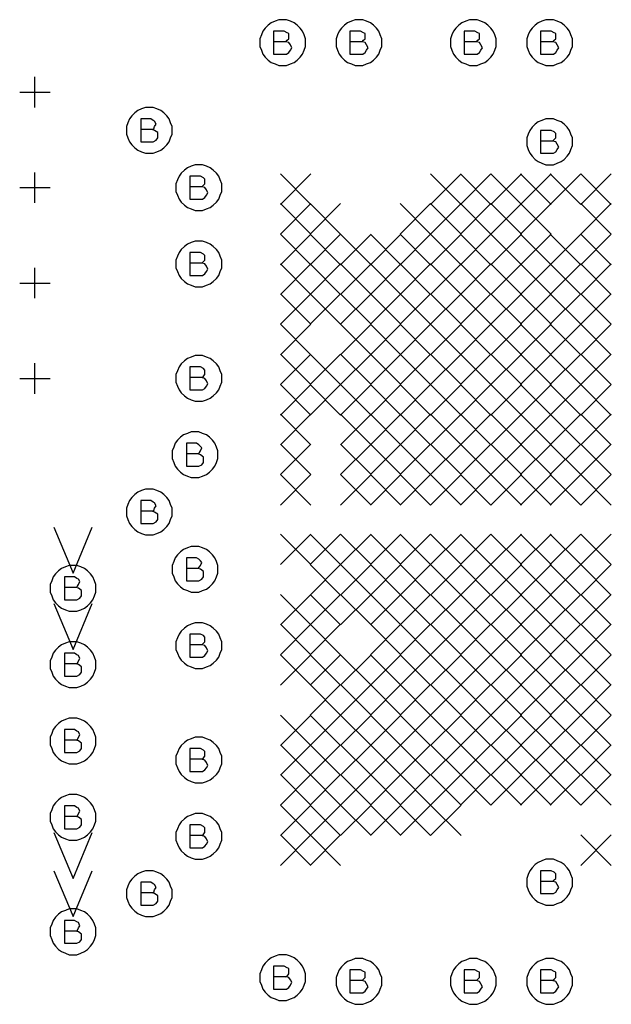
# Model space of a CAD drawing. Extents: x 28 to 61, y 25 to 46.
# Tile 14 of 49: x 36.385 to 37.161, y 30.665 to 31.955. Entities that reach past the tile are written whole.
import ezdxf

# ---------------------------------------------------------------- set-up
doc = ezdxf.new("R2010")
doc.units = 0
doc.layers.add('RVP8-TX_D_fab_art', color=2, linetype='CONTINUOUS')

msp = doc.modelspace()

# ---------------------------------------------------------------- linework, layer by layer
at = {"layer": 'RVP8-TX_D_fab_art'}
for points in [[(36.76, 31.925), (36.76, 31.93), (36.758, 31.935), (36.756, 31.94), (36.753, 31.944), (36.749, 31.948), (36.745, 31.951), (36.74, 31.953), (36.735, 31.955), (36.73, 31.955), (36.725, 31.955), (36.72, 31.953), (36.715, 31.951), (36.711, 31.948), (36.707, 31.944), (36.704, 31.94), (36.702, 31.935), (36.7, 31.93), (36.7, 31.925), (36.7, 31.92), (36.702, 31.915), (36.704, 31.91), (36.707, 31.906), (36.711, 31.902), (36.715, 31.899), (36.72, 31.897), (36.725, 31.895), (36.73, 31.895), (36.735, 31.895), (36.74, 31.897), (36.745, 31.899), (36.749, 31.902), (36.753, 31.906), (36.756, 31.91), (36.758, 31.915), (36.76, 31.92), (36.76, 31.925)], [(36.86, 31.925), (36.86, 31.93), (36.858, 31.935), (36.856, 31.94), (36.853, 31.944), (36.849, 31.948), (36.845, 31.951), (36.84, 31.953), (36.835, 31.955), (36.83, 31.955), (36.825, 31.955), (36.82, 31.953), (36.815, 31.951), (36.811, 31.948), (36.807, 31.944), (36.804, 31.94), (36.802, 31.935), (36.8, 31.93), (36.8, 31.925), (36.8, 31.92), (36.802, 31.915), (36.804, 31.91), (36.807, 31.906), (36.811, 31.902), (36.815, 31.899), (36.82, 31.897), (36.825, 31.895), (36.83, 31.895), (36.835, 31.895), (36.84, 31.897), (36.845, 31.899), (36.849, 31.902), (36.853, 31.906), (36.856, 31.91), (36.858, 31.915), (36.86, 31.92), (36.86, 31.925)], [(37.01, 31.925), (37.01, 31.93), (37.008, 31.935), (37.006, 31.94), (37.003, 31.944), (36.999, 31.948), (36.995, 31.951), (36.99, 31.953), (36.985, 31.955), (36.98, 31.955), (36.975, 31.955), (36.97, 31.953), (36.965, 31.951), (36.961, 31.948), (36.957, 31.944), (36.954, 31.94), (36.952, 31.935), (36.95, 31.93), (36.95, 31.925), (36.95, 31.92), (36.952, 31.915), (36.954, 31.91), (36.957, 31.906), (36.961, 31.902), (36.965, 31.899), (36.97, 31.897), (36.975, 31.895), (36.98, 31.895), (36.985, 31.895), (36.99, 31.897), (36.995, 31.899), (36.999, 31.902), (37.003, 31.906), (37.006, 31.91), (37.008, 31.915), (37.01, 31.92), (37.01, 31.925)], [(37.11, 31.925), (37.11, 31.93), (37.108, 31.935), (37.106, 31.94), (37.103, 31.944), (37.099, 31.948), (37.095, 31.951), (37.09, 31.953), (37.085, 31.955), (37.08, 31.955), (37.075, 31.955), (37.07, 31.953), (37.065, 31.951), (37.061, 31.948), (37.057, 31.944), (37.054, 31.94), (37.052, 31.935), (37.05, 31.93), (37.05, 31.925), (37.05, 31.92), (37.052, 31.915), (37.054, 31.91), (37.057, 31.906), (37.061, 31.902), (37.065, 31.899), (37.07, 31.897), (37.075, 31.895), (37.08, 31.895), (37.085, 31.895), (37.09, 31.897), (37.095, 31.899), (37.099, 31.902), (37.103, 31.906), (37.106, 31.91), (37.108, 31.915), (37.11, 31.92), (37.11, 31.925)], [(36.585, 31.81), (36.585, 31.815), (36.583, 31.82), (36.581, 31.825), (36.578, 31.829), (36.574, 31.833), (36.57, 31.836), (36.565, 31.838), (36.56, 31.84), (36.555, 31.84), (36.55, 31.84), (36.545, 31.838), (36.54, 31.836), (36.536, 31.833), (36.532, 31.829), (36.529, 31.825), (36.527, 31.82), (36.525, 31.815), (36.525, 31.81), (36.525, 31.805), (36.527, 31.8), (36.529, 31.795), (36.532, 31.791), (36.536, 31.787), (36.54, 31.784), (36.545, 31.782), (36.55, 31.78), (36.555, 31.78), (36.56, 31.78), (36.565, 31.782), (36.57, 31.784), (36.574, 31.787), (36.578, 31.791), (36.581, 31.795), (36.583, 31.8), (36.585, 31.805), (36.585, 31.81)], [(37.11, 31.795), (37.11, 31.8), (37.108, 31.805), (37.106, 31.81), (37.103, 31.814), (37.099, 31.818), (37.095, 31.821), (37.09, 31.823), (37.085, 31.825), (37.08, 31.825), (37.075, 31.825), (37.07, 31.823), (37.065, 31.821), (37.061, 31.818), (37.057, 31.814), (37.054, 31.81), (37.052, 31.805), (37.05, 31.8), (37.05, 31.795), (37.05, 31.79), (37.052, 31.785), (37.054, 31.78), (37.057, 31.776), (37.061, 31.772), (37.065, 31.769), (37.07, 31.767), (37.075, 31.765), (37.08, 31.765), (37.085, 31.765), (37.09, 31.767), (37.095, 31.769), (37.099, 31.772), (37.103, 31.776), (37.106, 31.78), (37.108, 31.785), (37.11, 31.79), (37.11, 31.795)], [(36.65, 31.735), (36.65, 31.74), (36.648, 31.745), (36.646, 31.75), (36.643, 31.754), (36.639, 31.758), (36.635, 31.761), (36.63, 31.763), (36.625, 31.765), (36.62, 31.765), (36.615, 31.765), (36.61, 31.763), (36.605, 31.761), (36.601, 31.758), (36.597, 31.754), (36.594, 31.75), (36.592, 31.745), (36.59, 31.74), (36.59, 31.735), (36.59, 31.73), (36.592, 31.725), (36.594, 31.72), (36.597, 31.716), (36.601, 31.712), (36.605, 31.709), (36.61, 31.707), (36.615, 31.705), (36.62, 31.705), (36.625, 31.705), (36.63, 31.707), (36.635, 31.709), (36.639, 31.712), (36.643, 31.716), (36.646, 31.72), (36.648, 31.725), (36.65, 31.73), (36.65, 31.735)], [(36.65, 31.635), (36.65, 31.64), (36.648, 31.645), (36.646, 31.65), (36.643, 31.654), (36.639, 31.658), (36.635, 31.661), (36.63, 31.663), (36.625, 31.665), (36.62, 31.665), (36.615, 31.665), (36.61, 31.663), (36.605, 31.661), (36.601, 31.658), (36.597, 31.654), (36.594, 31.65), (36.592, 31.645), (36.59, 31.64), (36.59, 31.635), (36.59, 31.63), (36.592, 31.625), (36.594, 31.62), (36.597, 31.616), (36.601, 31.612), (36.605, 31.609), (36.61, 31.607), (36.615, 31.605), (36.62, 31.605), (36.625, 31.605), (36.63, 31.607), (36.635, 31.609), (36.639, 31.612), (36.643, 31.616), (36.646, 31.62), (36.648, 31.625), (36.65, 31.63), (36.65, 31.635)], [(36.65, 31.485), (36.65, 31.49), (36.648, 31.495), (36.646, 31.5), (36.643, 31.504), (36.639, 31.508), (36.635, 31.511), (36.63, 31.513), (36.625, 31.515), (36.62, 31.515), (36.615, 31.515), (36.61, 31.513), (36.605, 31.511), (36.601, 31.508), (36.597, 31.504), (36.594, 31.5), (36.592, 31.495), (36.59, 31.49), (36.59, 31.485), (36.59, 31.48), (36.592, 31.475), (36.594, 31.47), (36.597, 31.466), (36.601, 31.462), (36.605, 31.459), (36.61, 31.457), (36.615, 31.455), (36.62, 31.455), (36.625, 31.455), (36.63, 31.457), (36.635, 31.459), (36.639, 31.462), (36.643, 31.466), (36.646, 31.47), (36.648, 31.475), (36.65, 31.48), (36.65, 31.485)], [(36.645, 31.385), (36.645, 31.39), (36.643, 31.395), (36.641, 31.4), (36.638, 31.404), (36.634, 31.408), (36.63, 31.411), (36.625, 31.413), (36.62, 31.415), (36.615, 31.415), (36.61, 31.415), (36.605, 31.413), (36.6, 31.411), (36.596, 31.408), (36.592, 31.404), (36.589, 31.4), (36.587, 31.395), (36.585, 31.39), (36.585, 31.385), (36.585, 31.38), (36.587, 31.375), (36.589, 31.37), (36.592, 31.366), (36.596, 31.362), (36.6, 31.359), (36.605, 31.357), (36.61, 31.355), (36.615, 31.355), (36.62, 31.355), (36.625, 31.357), (36.63, 31.359), (36.634, 31.362), (36.638, 31.366), (36.641, 31.37), (36.643, 31.375), (36.645, 31.38), (36.645, 31.385)], [(36.585, 31.31), (36.585, 31.315), (36.583, 31.32), (36.581, 31.325), (36.578, 31.329), (36.574, 31.333), (36.57, 31.336), (36.565, 31.338), (36.56, 31.34), (36.555, 31.34), (36.55, 31.34), (36.545, 31.338), (36.54, 31.336), (36.536, 31.333), (36.532, 31.329), (36.529, 31.325), (36.527, 31.32), (36.525, 31.315), (36.525, 31.31), (36.525, 31.305), (36.527, 31.3), (36.529, 31.295), (36.532, 31.291), (36.536, 31.287), (36.54, 31.284), (36.545, 31.282), (36.55, 31.28), (36.555, 31.28), (36.56, 31.28), (36.565, 31.282), (36.57, 31.284), (36.574, 31.287), (36.578, 31.291), (36.581, 31.295), (36.583, 31.3), (36.585, 31.305), (36.585, 31.31)], [(36.645, 31.235), (36.645, 31.24), (36.643, 31.245), (36.641, 31.25), (36.638, 31.254), (36.634, 31.258), (36.63, 31.261), (36.625, 31.263), (36.62, 31.265), (36.615, 31.265), (36.61, 31.265), (36.605, 31.263), (36.6, 31.261), (36.596, 31.258), (36.592, 31.254), (36.589, 31.25), (36.587, 31.245), (36.585, 31.24), (36.585, 31.235), (36.585, 31.23), (36.587, 31.225), (36.589, 31.22), (36.592, 31.216), (36.596, 31.212), (36.6, 31.209), (36.605, 31.207), (36.61, 31.205), (36.615, 31.205), (36.62, 31.205), (36.625, 31.207), (36.63, 31.209), (36.634, 31.212), (36.638, 31.216), (36.641, 31.22), (36.643, 31.225), (36.645, 31.23), (36.645, 31.235)], [(36.485, 31.21), (36.485, 31.215), (36.483, 31.22), (36.481, 31.225), (36.478, 31.229), (36.474, 31.233), (36.47, 31.236), (36.465, 31.238), (36.46, 31.24), (36.455, 31.24), (36.45, 31.24), (36.445, 31.238), (36.44, 31.236), (36.436, 31.233), (36.432, 31.229), (36.429, 31.225), (36.427, 31.22), (36.425, 31.215), (36.425, 31.21), (36.425, 31.205), (36.427, 31.2), (36.429, 31.195), (36.432, 31.191), (36.436, 31.187), (36.44, 31.184), (36.445, 31.182), (36.45, 31.18), (36.455, 31.18), (36.46, 31.18), (36.465, 31.182), (36.47, 31.184), (36.474, 31.187), (36.478, 31.191), (36.481, 31.195), (36.483, 31.2), (36.485, 31.205), (36.485, 31.21)], [(36.65, 31.135), (36.65, 31.14), (36.648, 31.145), (36.646, 31.15), (36.643, 31.154), (36.639, 31.158), (36.635, 31.161), (36.63, 31.163), (36.625, 31.165), (36.62, 31.165), (36.615, 31.165), (36.61, 31.163), (36.605, 31.161), (36.601, 31.158), (36.597, 31.154), (36.594, 31.15), (36.592, 31.145), (36.59, 31.14), (36.59, 31.135), (36.59, 31.13), (36.592, 31.125), (36.594, 31.12), (36.597, 31.116), (36.601, 31.112), (36.605, 31.109), (36.61, 31.107), (36.615, 31.105), (36.62, 31.105), (36.625, 31.105), (36.63, 31.107), (36.635, 31.109), (36.639, 31.112), (36.643, 31.116), (36.646, 31.12), (36.648, 31.125), (36.65, 31.13), (36.65, 31.135)], [(36.485, 31.11), (36.485, 31.115), (36.483, 31.12), (36.481, 31.125), (36.478, 31.129), (36.474, 31.133), (36.47, 31.136), (36.465, 31.138), (36.46, 31.14), (36.455, 31.14), (36.45, 31.14), (36.445, 31.138), (36.44, 31.136), (36.436, 31.133), (36.432, 31.129), (36.429, 31.125), (36.427, 31.12), (36.425, 31.115), (36.425, 31.11), (36.425, 31.105), (36.427, 31.1), (36.429, 31.095), (36.432, 31.091), (36.436, 31.087), (36.44, 31.084), (36.445, 31.082), (36.45, 31.08), (36.455, 31.08), (36.46, 31.08), (36.465, 31.082), (36.47, 31.084), (36.474, 31.087), (36.478, 31.091), (36.481, 31.095), (36.483, 31.1), (36.485, 31.105), (36.485, 31.11)], [(36.485, 31.01), (36.485, 31.015), (36.483, 31.02), (36.481, 31.025), (36.478, 31.029), (36.474, 31.033), (36.47, 31.036), (36.465, 31.038), (36.46, 31.04), (36.455, 31.04), (36.45, 31.04), (36.445, 31.038), (36.44, 31.036), (36.436, 31.033), (36.432, 31.029), (36.429, 31.025), (36.427, 31.02), (36.425, 31.015), (36.425, 31.01), (36.425, 31.005), (36.427, 31), (36.429, 30.995), (36.432, 30.991), (36.436, 30.987), (36.44, 30.984), (36.445, 30.982), (36.45, 30.98), (36.455, 30.98), (36.46, 30.98), (36.465, 30.982), (36.47, 30.984), (36.474, 30.987), (36.478, 30.991), (36.481, 30.995), (36.483, 31), (36.485, 31.005), (36.485, 31.01)], [(36.65, 30.985), (36.65, 30.99), (36.648, 30.995), (36.646, 31), (36.643, 31.004), (36.639, 31.008), (36.635, 31.011), (36.63, 31.013), (36.625, 31.015), (36.62, 31.015), (36.615, 31.015), (36.61, 31.013), (36.605, 31.011), (36.601, 31.008), (36.597, 31.004), (36.594, 31), (36.592, 30.995), (36.59, 30.99), (36.59, 30.985), (36.59, 30.98), (36.592, 30.975), (36.594, 30.97), (36.597, 30.966), (36.601, 30.962), (36.605, 30.959), (36.61, 30.957), (36.615, 30.955), (36.62, 30.955), (36.625, 30.955), (36.63, 30.957), (36.635, 30.959), (36.639, 30.962), (36.643, 30.966), (36.646, 30.97), (36.648, 30.975), (36.65, 30.98), (36.65, 30.985)], [(36.485, 30.91), (36.485, 30.915), (36.483, 30.92), (36.481, 30.925), (36.478, 30.929), (36.474, 30.933), (36.47, 30.936), (36.465, 30.938), (36.46, 30.94), (36.455, 30.94), (36.45, 30.94), (36.445, 30.938), (36.44, 30.936), (36.436, 30.933), (36.432, 30.929), (36.429, 30.925), (36.427, 30.92), (36.425, 30.915), (36.425, 30.91), (36.425, 30.905), (36.427, 30.9), (36.429, 30.895), (36.432, 30.891), (36.436, 30.887), (36.44, 30.884), (36.445, 30.882), (36.45, 30.88), (36.455, 30.88), (36.46, 30.88), (36.465, 30.882), (36.47, 30.884), (36.474, 30.887), (36.478, 30.891), (36.481, 30.895), (36.483, 30.9), (36.485, 30.905), (36.485, 30.91)], [(36.65, 30.885), (36.65, 30.89), (36.648, 30.895), (36.646, 30.9), (36.643, 30.904), (36.639, 30.908), (36.635, 30.911), (36.63, 30.913), (36.625, 30.915), (36.62, 30.915), (36.615, 30.915), (36.61, 30.913), (36.605, 30.911), (36.601, 30.908), (36.597, 30.904), (36.594, 30.9), (36.592, 30.895), (36.59, 30.89), (36.59, 30.885), (36.59, 30.88), (36.592, 30.875), (36.594, 30.87), (36.597, 30.866), (36.601, 30.862), (36.605, 30.859), (36.61, 30.857), (36.615, 30.855), (36.62, 30.855), (36.625, 30.855), (36.63, 30.857), (36.635, 30.859), (36.639, 30.862), (36.643, 30.866), (36.646, 30.87), (36.648, 30.875), (36.65, 30.88), (36.65, 30.885)], [(37.11, 30.825), (37.11, 30.83), (37.108, 30.835), (37.106, 30.84), (37.103, 30.844), (37.099, 30.848), (37.095, 30.851), (37.09, 30.853), (37.085, 30.855), (37.08, 30.855), (37.075, 30.855), (37.07, 30.853), (37.065, 30.851), (37.061, 30.848), (37.057, 30.844), (37.054, 30.84), (37.052, 30.835), (37.05, 30.83), (37.05, 30.825), (37.05, 30.82), (37.052, 30.815), (37.054, 30.81), (37.057, 30.806), (37.061, 30.802), (37.065, 30.799), (37.07, 30.797), (37.075, 30.795), (37.08, 30.795), (37.085, 30.795), (37.09, 30.797), (37.095, 30.799), (37.099, 30.802), (37.103, 30.806), (37.106, 30.81), (37.108, 30.815), (37.11, 30.82), (37.11, 30.825)], [(36.585, 30.81), (36.585, 30.815), (36.583, 30.82), (36.581, 30.825), (36.578, 30.829), (36.574, 30.833), (36.57, 30.836), (36.565, 30.838), (36.56, 30.84), (36.555, 30.84), (36.55, 30.84), (36.545, 30.838), (36.54, 30.836), (36.536, 30.833), (36.532, 30.829), (36.529, 30.825), (36.527, 30.82), (36.525, 30.815), (36.525, 30.81), (36.525, 30.805), (36.527, 30.8), (36.529, 30.795), (36.532, 30.791), (36.536, 30.787), (36.54, 30.784), (36.545, 30.782), (36.55, 30.78), (36.555, 30.78), (36.56, 30.78), (36.565, 30.782), (36.57, 30.784), (36.574, 30.787), (36.578, 30.791), (36.581, 30.795), (36.583, 30.8), (36.585, 30.805), (36.585, 30.81)], [(36.485, 30.76), (36.485, 30.765), (36.483, 30.77), (36.481, 30.775), (36.478, 30.779), (36.474, 30.783), (36.47, 30.786), (36.465, 30.788), (36.46, 30.79), (36.455, 30.79), (36.45, 30.79), (36.445, 30.788), (36.44, 30.786), (36.436, 30.783), (36.432, 30.779), (36.429, 30.775), (36.427, 30.77), (36.425, 30.765), (36.425, 30.76), (36.425, 30.755), (36.427, 30.75), (36.429, 30.745), (36.432, 30.741), (36.436, 30.737), (36.44, 30.734), (36.445, 30.732), (36.45, 30.73), (36.455, 30.73), (36.46, 30.73), (36.465, 30.732), (36.47, 30.734), (36.474, 30.737), (36.478, 30.741), (36.481, 30.745), (36.483, 30.75), (36.485, 30.755), (36.485, 30.76)], [(36.76, 30.7), (36.76, 30.705), (36.758, 30.71), (36.756, 30.715), (36.753, 30.719), (36.749, 30.723), (36.745, 30.726), (36.74, 30.728), (36.735, 30.73), (36.73, 30.73), (36.725, 30.73), (36.72, 30.728), (36.715, 30.726), (36.711, 30.723), (36.707, 30.719), (36.704, 30.715), (36.702, 30.71), (36.7, 30.705), (36.7, 30.7), (36.7, 30.695), (36.702, 30.69), (36.704, 30.685), (36.707, 30.681), (36.711, 30.677), (36.715, 30.674), (36.72, 30.672), (36.725, 30.67), (36.73, 30.67), (36.735, 30.67), (36.74, 30.672), (36.745, 30.674), (36.749, 30.677), (36.753, 30.681), (36.756, 30.685), (36.758, 30.69), (36.76, 30.695), (36.76, 30.7)], [(36.86, 30.695), (36.86, 30.7), (36.858, 30.705), (36.856, 30.71), (36.853, 30.714), (36.849, 30.718), (36.845, 30.721), (36.84, 30.723), (36.835, 30.725), (36.83, 30.725), (36.825, 30.725), (36.82, 30.723), (36.815, 30.721), (36.811, 30.718), (36.807, 30.714), (36.804, 30.71), (36.802, 30.705), (36.8, 30.7), (36.8, 30.695), (36.8, 30.69), (36.802, 30.685), (36.804, 30.68), (36.807, 30.676), (36.811, 30.672), (36.815, 30.669), (36.82, 30.667), (36.825, 30.665), (36.83, 30.665), (36.835, 30.665), (36.84, 30.667), (36.845, 30.669), (36.849, 30.672), (36.853, 30.676), (36.856, 30.68), (36.858, 30.685), (36.86, 30.69), (36.86, 30.695)], [(37.01, 30.695), (37.01, 30.7), (37.008, 30.705), (37.006, 30.71), (37.003, 30.714), (36.999, 30.718), (36.995, 30.721), (36.99, 30.723), (36.985, 30.725), (36.98, 30.725), (36.975, 30.725), (36.97, 30.723), (36.965, 30.721), (36.961, 30.718), (36.957, 30.714), (36.954, 30.71), (36.952, 30.705), (36.95, 30.7), (36.95, 30.695), (36.95, 30.69), (36.952, 30.685), (36.954, 30.68), (36.957, 30.676), (36.961, 30.672), (36.965, 30.669), (36.97, 30.667), (36.975, 30.665), (36.98, 30.665), (36.985, 30.665), (36.99, 30.667), (36.995, 30.669), (36.999, 30.672), (37.003, 30.676), (37.006, 30.68), (37.008, 30.685), (37.01, 30.69), (37.01, 30.695)], [(37.11, 30.695), (37.11, 30.7), (37.108, 30.705), (37.106, 30.71), (37.103, 30.714), (37.099, 30.718), (37.095, 30.721), (37.09, 30.723), (37.085, 30.725), (37.08, 30.725), (37.075, 30.725), (37.07, 30.723), (37.065, 30.721), (37.061, 30.718), (37.057, 30.714), (37.054, 30.71), (37.052, 30.705), (37.05, 30.7), (37.05, 30.695), (37.05, 30.69), (37.052, 30.685), (37.054, 30.68), (37.057, 30.676), (37.061, 30.672), (37.065, 30.669), (37.07, 30.667), (37.075, 30.665), (37.08, 30.665), (37.085, 30.665), (37.09, 30.667), (37.095, 30.669), (37.099, 30.672), (37.103, 30.676), (37.106, 30.68), (37.108, 30.685), (37.11, 30.69), (37.11, 30.695)]]:
    msp.add_lwpolyline(points, close=True, dxfattribs=at)
for points in [[(36.734, 31.926), (36.736, 31.928), (36.738, 31.93), (36.738, 31.934), (36.738, 31.937), (36.736, 31.938), (36.732, 31.94), (36.718, 31.94), (36.718, 31.91), (36.735, 31.91), (36.738, 31.912), (36.74, 31.915), (36.742, 31.918), (36.74, 31.922), (36.738, 31.925), (36.734, 31.926), (36.718, 31.926)], [(36.834, 31.926), (36.836, 31.928), (36.838, 31.93), (36.838, 31.934), (36.838, 31.937), (36.836, 31.938), (36.832, 31.94), (36.818, 31.94), (36.818, 31.91), (36.835, 31.91), (36.838, 31.912), (36.84, 31.915), (36.842, 31.918), (36.84, 31.922), (36.838, 31.925), (36.834, 31.926), (36.818, 31.926)], [(36.984, 31.926), (36.986, 31.928), (36.988, 31.93), (36.988, 31.934), (36.988, 31.937), (36.986, 31.938), (36.982, 31.94), (36.968, 31.94), (36.968, 31.91), (36.985, 31.91), (36.988, 31.912), (36.99, 31.915), (36.992, 31.918), (36.99, 31.922), (36.988, 31.925), (36.984, 31.926), (36.968, 31.926)], [(37.084, 31.926), (37.086, 31.928), (37.088, 31.93), (37.088, 31.934), (37.088, 31.937), (37.086, 31.938), (37.082, 31.94), (37.068, 31.94), (37.068, 31.91), (37.085, 31.91), (37.088, 31.912), (37.09, 31.915), (37.092, 31.918), (37.09, 31.922), (37.088, 31.925), (37.084, 31.926), (37.068, 31.926)], [(36.405, 31.84), (36.405, 31.88)], [(36.385, 31.86), (36.425, 31.86)], [(36.559, 31.811), (36.561, 31.812), (36.562, 31.815), (36.564, 31.818), (36.562, 31.822), (36.56, 31.823), (36.557, 31.825), (36.544, 31.825), (36.544, 31.795), (36.56, 31.795), (36.564, 31.797), (36.566, 31.8), (36.566, 31.804), (36.566, 31.807), (36.562, 31.81), (36.559, 31.811), (36.544, 31.811)], [(37.084, 31.796), (37.086, 31.798), (37.088, 31.8), (37.088, 31.804), (37.088, 31.806), (37.086, 31.808), (37.082, 31.81), (37.068, 31.81), (37.068, 31.78), (37.085, 31.78), (37.088, 31.782), (37.09, 31.785), (37.092, 31.788), (37.09, 31.792), (37.088, 31.795), (37.084, 31.796), (37.068, 31.796)], [(36.405, 31.715), (36.405, 31.755)], [(36.624, 31.736), (36.626, 31.738), (36.628, 31.74), (36.628, 31.744), (36.628, 31.746), (36.626, 31.748), (36.622, 31.75), (36.608, 31.75), (36.608, 31.72), (36.625, 31.72), (36.628, 31.722), (36.63, 31.725), (36.632, 31.728), (36.63, 31.732), (36.628, 31.735), (36.624, 31.736), (36.608, 31.736)], [(36.727, 31.753), (36.767, 31.713)], [(36.767, 31.753), (36.727, 31.713)], [(36.924, 31.753), (36.964, 31.713)], [(36.964, 31.753), (36.924, 31.713)], [(36.963, 31.753), (37.003, 31.713)], [(37.003, 31.753), (36.963, 31.713)], [(37.003, 31.753), (37.043, 31.713)], [(37.043, 31.753), (37.003, 31.713)], [(37.042, 31.753), (37.082, 31.713)], [(37.082, 31.753), (37.042, 31.713)], [(37.081, 31.753), (37.121, 31.713)], [(37.121, 31.753), (37.081, 31.713)], [(37.121, 31.753), (37.161, 31.713)], [(37.161, 31.753), (37.121, 31.713)], [(36.385, 31.735), (36.425, 31.735)], [(36.727, 31.714), (36.767, 31.674)], [(36.767, 31.714), (36.727, 31.674)], [(36.766, 31.714), (36.806, 31.674)], [(36.806, 31.714), (36.766, 31.674)], [(36.884, 31.714), (36.924, 31.674)], [(36.924, 31.714), (36.884, 31.674)], [(36.924, 31.714), (36.964, 31.674)], [(36.964, 31.714), (36.924, 31.674)], [(36.963, 31.714), (37.003, 31.674)], [(37.003, 31.714), (36.963, 31.674)], [(37.003, 31.714), (37.043, 31.674)], [(37.043, 31.714), (37.003, 31.674)], [(37.042, 31.714), (37.082, 31.674)], [(37.082, 31.714), (37.042, 31.674)], [(37.121, 31.714), (37.161, 31.674)], [(37.161, 31.714), (37.121, 31.674), (37.161, 31.634)], [(36.727, 31.674), (36.767, 31.634)], [(36.767, 31.674), (36.727, 31.634)], [(36.766, 31.674), (36.806, 31.634)], [(36.806, 31.674), (36.766, 31.634)], [(36.806, 31.674), (36.846, 31.634)], [(36.846, 31.674), (36.806, 31.634)], [(36.845, 31.674), (36.885, 31.634)], [(36.885, 31.674), (36.845, 31.634)], [(36.884, 31.674), (36.924, 31.634)], [(36.924, 31.674), (36.884, 31.634)], [(36.924, 31.674), (36.964, 31.634)], [(36.964, 31.674), (36.924, 31.634)], [(36.963, 31.674), (37.003, 31.634)], [(37.003, 31.674), (36.963, 31.634)], [(37.003, 31.674), (37.043, 31.634)], [(37.043, 31.674), (37.003, 31.634)], [(37.042, 31.674), (37.082, 31.634)], [(37.082, 31.674), (37.042, 31.634)], [(37.081, 31.674), (37.121, 31.634)], [(37.121, 31.674), (37.081, 31.634)], [(37.161, 31.674), (37.121, 31.634)], [(36.624, 31.636), (36.626, 31.638), (36.628, 31.64), (36.628, 31.644), (36.628, 31.646), (36.626, 31.648), (36.622, 31.65), (36.608, 31.65), (36.608, 31.62), (36.625, 31.62), (36.628, 31.622), (36.63, 31.625), (36.632, 31.628), (36.63, 31.632), (36.628, 31.635), (36.624, 31.636), (36.608, 31.636)], [(36.727, 31.635), (36.767, 31.595)], [(36.767, 31.635), (36.727, 31.595)], [(36.766, 31.635), (36.806, 31.595)], [(36.806, 31.635), (36.766, 31.595)], [(36.806, 31.635), (36.846, 31.595)], [(36.846, 31.635), (36.806, 31.595)], [(36.845, 31.635), (36.885, 31.595)], [(36.885, 31.635), (36.845, 31.595)], [(36.884, 31.635), (36.924, 31.595)], [(36.924, 31.635), (36.884, 31.595)], [(36.924, 31.635), (36.964, 31.595)], [(36.964, 31.635), (36.924, 31.595)], [(36.963, 31.635), (37.003, 31.595)], [(37.003, 31.635), (36.963, 31.595)], [(37.003, 31.635), (37.043, 31.595)], [(37.043, 31.635), (37.003, 31.595)], [(37.042, 31.635), (37.082, 31.595)], [(37.082, 31.635), (37.042, 31.595)], [(37.081, 31.635), (37.121, 31.595)], [(37.121, 31.635), (37.081, 31.595)], [(37.121, 31.635), (37.161, 31.595)], [(37.161, 31.635), (37.121, 31.595)], [(36.405, 31.59), (36.405, 31.63)], [(36.385, 31.61), (36.425, 31.61)], [(36.727, 31.596), (36.767, 31.556)], [(36.767, 31.596), (36.727, 31.556)], [(36.766, 31.596), (36.806, 31.556)], [(36.806, 31.596), (36.766, 31.556)], [(36.806, 31.596), (36.846, 31.556)], [(36.846, 31.596), (36.806, 31.556)], [(36.845, 31.596), (36.885, 31.556)], [(36.885, 31.596), (36.845, 31.556)], [(36.884, 31.596), (36.924, 31.556)], [(36.924, 31.596), (36.884, 31.556)], [(36.924, 31.596), (36.964, 31.556)], [(36.964, 31.596), (36.924, 31.556)], [(36.963, 31.596), (37.003, 31.556)], [(37.003, 31.596), (36.963, 31.556)], [(37.003, 31.596), (37.043, 31.556)], [(37.043, 31.596), (37.003, 31.556)], [(37.042, 31.596), (37.082, 31.556)], [(37.082, 31.596), (37.042, 31.556)], [(37.081, 31.596), (37.121, 31.556)], [(37.121, 31.596), (37.081, 31.556)], [(37.121, 31.596), (37.161, 31.556)], [(37.161, 31.596), (37.121, 31.556)], [(36.727, 31.556), (36.767, 31.516)], [(36.767, 31.556), (36.727, 31.516)], [(36.806, 31.556), (36.846, 31.516)], [(36.846, 31.556), (36.806, 31.516)], [(36.845, 31.556), (36.885, 31.516)], [(36.885, 31.556), (36.845, 31.516)], [(36.884, 31.556), (36.924, 31.516)], [(36.924, 31.556), (36.884, 31.516)], [(36.924, 31.556), (36.964, 31.516)], [(36.964, 31.556), (36.924, 31.516)], [(36.963, 31.556), (37.003, 31.516)], [(37.003, 31.556), (36.963, 31.516)], [(37.003, 31.556), (37.043, 31.516)], [(37.043, 31.556), (37.003, 31.516)], [(37.042, 31.556), (37.082, 31.516)], [(37.082, 31.556), (37.042, 31.516)], [(37.081, 31.556), (37.121, 31.516)], [(37.121, 31.556), (37.081, 31.516)], [(37.121, 31.556), (37.161, 31.516)], [(37.161, 31.556), (37.121, 31.516)], [(36.727, 31.517), (36.767, 31.477)], [(36.767, 31.517), (36.727, 31.477)], [(36.766, 31.517), (36.806, 31.477)], [(36.806, 31.517), (36.766, 31.477)], [(36.806, 31.517), (36.846, 31.477)], [(36.846, 31.517), (36.806, 31.477)], [(36.845, 31.517), (36.885, 31.477)], [(36.885, 31.517), (36.845, 31.477)], [(36.884, 31.517), (36.924, 31.477)], [(36.924, 31.517), (36.884, 31.477)], [(36.924, 31.517), (36.964, 31.477)], [(36.964, 31.517), (36.924, 31.477)], [(36.963, 31.517), (37.003, 31.477)], [(37.003, 31.517), (36.963, 31.477)], [(37.003, 31.517), (37.043, 31.477)], [(37.043, 31.517), (37.003, 31.477)], [(37.042, 31.517), (37.082, 31.477)], [(37.082, 31.517), (37.042, 31.477)], [(37.081, 31.517), (37.121, 31.477)], [(37.121, 31.517), (37.081, 31.477)], [(37.121, 31.517), (37.161, 31.477)], [(37.161, 31.517), (37.121, 31.477)], [(36.405, 31.465), (36.405, 31.505)], [(36.624, 31.486), (36.626, 31.488), (36.628, 31.49), (36.628, 31.494), (36.628, 31.496), (36.626, 31.498), (36.622, 31.5), (36.608, 31.5), (36.608, 31.47), (36.625, 31.47), (36.628, 31.472), (36.63, 31.475), (36.632, 31.478), (36.63, 31.482), (36.628, 31.485), (36.624, 31.486), (36.608, 31.486)], [(36.385, 31.485), (36.425, 31.485)], [(36.727, 31.477), (36.767, 31.437)], [(36.767, 31.477), (36.727, 31.437)], [(36.766, 31.477), (36.806, 31.437)], [(36.806, 31.477), (36.766, 31.437)], [(36.806, 31.477), (36.846, 31.437)], [(36.846, 31.477), (36.806, 31.437)], [(36.845, 31.477), (36.885, 31.437)], [(36.885, 31.477), (36.845, 31.437)], [(36.884, 31.477), (36.924, 31.437)], [(36.924, 31.477), (36.884, 31.437)], [(36.924, 31.477), (36.964, 31.437)], [(36.964, 31.477), (36.924, 31.437)], [(36.963, 31.477), (37.003, 31.437)], [(37.003, 31.477), (36.963, 31.437)], [(37.003, 31.477), (37.043, 31.437)], [(37.043, 31.477), (37.003, 31.437)], [(37.042, 31.477), (37.082, 31.437)], [(37.082, 31.477), (37.042, 31.437)], [(37.081, 31.477), (37.121, 31.437)], [(37.121, 31.477), (37.081, 31.437)], [(37.121, 31.477), (37.161, 31.437)], [(37.161, 31.477), (37.121, 31.437)], [(36.727, 31.438), (36.767, 31.398)], [(36.767, 31.438), (36.727, 31.398)], [(36.806, 31.438), (36.846, 31.398)], [(36.846, 31.438), (36.806, 31.398)], [(36.845, 31.438), (36.885, 31.398)], [(36.885, 31.438), (36.845, 31.398)], [(36.884, 31.438), (36.924, 31.398)], [(36.924, 31.438), (36.884, 31.398)], [(36.924, 31.438), (36.964, 31.398)], [(36.964, 31.438), (36.924, 31.398)], [(36.963, 31.438), (37.003, 31.398)], [(37.003, 31.438), (36.963, 31.398)], [(37.003, 31.438), (37.043, 31.398)], [(37.043, 31.438), (37.003, 31.398)], [(37.042, 31.438), (37.082, 31.398)], [(37.082, 31.438), (37.042, 31.398)], [(37.081, 31.438), (37.121, 31.398)], [(37.121, 31.438), (37.081, 31.398)], [(37.121, 31.438), (37.161, 31.398)], [(37.161, 31.438), (37.121, 31.398)], [(36.619, 31.386), (36.621, 31.388), (36.622, 31.39), (36.624, 31.394), (36.622, 31.396), (36.62, 31.398), (36.617, 31.4), (36.604, 31.4), (36.604, 31.37), (36.62, 31.37), (36.624, 31.372), (36.626, 31.375), (36.626, 31.378), (36.626, 31.382), (36.622, 31.385), (36.619, 31.386), (36.604, 31.386)], [(36.727, 31.399), (36.767, 31.359)], [(36.767, 31.399), (36.727, 31.359), (36.767, 31.319)], [(36.806, 31.399), (36.846, 31.359)], [(36.846, 31.399), (36.806, 31.359)], [(36.845, 31.399), (36.885, 31.359)], [(36.885, 31.399), (36.845, 31.359)], [(36.884, 31.399), (36.924, 31.359)], [(36.924, 31.399), (36.884, 31.359), (36.924, 31.319)], [(36.924, 31.399), (36.964, 31.359)], [(36.964, 31.399), (36.924, 31.359)], [(36.963, 31.399), (37.003, 31.359)], [(37.003, 31.399), (36.963, 31.359)], [(37.003, 31.399), (37.043, 31.359)], [(37.043, 31.399), (37.003, 31.359)], [(37.042, 31.399), (37.082, 31.359)], [(37.082, 31.399), (37.042, 31.359)], [(37.081, 31.399), (37.121, 31.359)], [(37.121, 31.399), (37.081, 31.359)], [(37.121, 31.399), (37.161, 31.359)], [(37.161, 31.399), (37.121, 31.359)], [(36.767, 31.359), (36.727, 31.319)], [(36.806, 31.359), (36.846, 31.319)], [(36.846, 31.359), (36.806, 31.319)], [(36.845, 31.359), (36.885, 31.319)], [(36.885, 31.359), (36.845, 31.319)], [(36.924, 31.359), (36.884, 31.319)], [(36.924, 31.359), (36.964, 31.319)], [(36.964, 31.359), (36.924, 31.319)], [(36.963, 31.359), (37.003, 31.319)], [(37.003, 31.359), (36.963, 31.319)], [(37.003, 31.359), (37.043, 31.319)], [(37.043, 31.359), (37.003, 31.319)], [(37.042, 31.359), (37.082, 31.319)], [(37.082, 31.359), (37.042, 31.319)], [(37.081, 31.359), (37.121, 31.319)], [(37.121, 31.359), (37.081, 31.319)], [(37.121, 31.359), (37.161, 31.319)], [(37.161, 31.359), (37.121, 31.319)], [(36.559, 31.311), (36.561, 31.312), (36.562, 31.315), (36.564, 31.318), (36.562, 31.322), (36.56, 31.323), (36.557, 31.325), (36.544, 31.325), (36.544, 31.295), (36.56, 31.295), (36.564, 31.297), (36.566, 31.3), (36.566, 31.304), (36.566, 31.307), (36.562, 31.31), (36.559, 31.311), (36.544, 31.311)], [(36.43, 31.29), (36.455, 31.23), (36.48, 31.29)], [(36.727, 31.281), (36.767, 31.241)], [(36.767, 31.281), (36.727, 31.241)], [(36.766, 31.281), (36.806, 31.241)], [(36.806, 31.281), (36.766, 31.241)], [(36.806, 31.281), (36.846, 31.241)], [(36.846, 31.281), (36.806, 31.241)], [(36.845, 31.281), (36.885, 31.241)], [(36.885, 31.281), (36.845, 31.241)], [(36.884, 31.281), (36.924, 31.241)], [(36.924, 31.281), (36.884, 31.241), (36.924, 31.201)], [(36.924, 31.281), (36.964, 31.241)], [(36.964, 31.281), (36.924, 31.241)], [(36.963, 31.281), (37.003, 31.241)], [(37.003, 31.281), (36.963, 31.241)], [(37.003, 31.281), (37.043, 31.241)], [(37.043, 31.281), (37.003, 31.241)], [(37.042, 31.281), (37.082, 31.241)], [(37.082, 31.281), (37.042, 31.241)], [(37.081, 31.281), (37.121, 31.241)], [(37.121, 31.281), (37.081, 31.241)], [(37.121, 31.281), (37.161, 31.241)], [(37.161, 31.281), (37.121, 31.241)], [(36.619, 31.236), (36.621, 31.238), (36.622, 31.24), (36.624, 31.244), (36.622, 31.246), (36.62, 31.248), (36.617, 31.25), (36.604, 31.25), (36.604, 31.22), (36.62, 31.22), (36.624, 31.222), (36.626, 31.225), (36.626, 31.228), (36.626, 31.232), (36.622, 31.235), (36.619, 31.236), (36.604, 31.236)], [(36.766, 31.241), (36.806, 31.201)], [(36.806, 31.241), (36.766, 31.201)], [(36.806, 31.241), (36.846, 31.201)], [(36.846, 31.241), (36.806, 31.201)], [(36.845, 31.241), (36.885, 31.201)], [(36.885, 31.241), (36.845, 31.201)], [(36.924, 31.241), (36.884, 31.201)], [(36.924, 31.241), (36.964, 31.201)], [(36.964, 31.241), (36.924, 31.201)], [(36.963, 31.241), (37.003, 31.201)], [(37.003, 31.241), (36.963, 31.201)], [(37.003, 31.241), (37.043, 31.201)], [(37.043, 31.241), (37.003, 31.201)], [(37.042, 31.241), (37.082, 31.201)], [(37.082, 31.241), (37.042, 31.201)], [(37.081, 31.241), (37.121, 31.201)], [(37.121, 31.241), (37.081, 31.201)], [(37.121, 31.241), (37.161, 31.201)], [(37.161, 31.241), (37.121, 31.201)], [(36.459, 31.211), (36.461, 31.213), (36.462, 31.215), (36.464, 31.219), (36.462, 31.222), (36.46, 31.223), (36.457, 31.225), (36.444, 31.225), (36.444, 31.195), (36.46, 31.195), (36.464, 31.197), (36.466, 31.2), (36.466, 31.204), (36.466, 31.207), (36.462, 31.21), (36.459, 31.211), (36.444, 31.211)], [(36.727, 31.202), (36.767, 31.162)], [(36.767, 31.202), (36.727, 31.162)], [(36.766, 31.202), (36.806, 31.162)], [(36.806, 31.202), (36.766, 31.162)], [(36.806, 31.202), (36.846, 31.162)], [(36.846, 31.202), (36.806, 31.162)], [(36.845, 31.202), (36.885, 31.162)], [(36.885, 31.202), (36.845, 31.162)], [(36.884, 31.202), (36.924, 31.162)], [(36.924, 31.202), (36.884, 31.162)], [(36.924, 31.202), (36.964, 31.162)], [(36.964, 31.202), (36.924, 31.162)], [(36.963, 31.202), (37.003, 31.162)], [(37.003, 31.202), (36.963, 31.162)], [(37.003, 31.202), (37.043, 31.162)], [(37.043, 31.202), (37.003, 31.162)], [(37.042, 31.202), (37.082, 31.162)], [(37.082, 31.202), (37.042, 31.162)], [(37.081, 31.202), (37.121, 31.162)], [(37.121, 31.202), (37.081, 31.162)], [(37.121, 31.202), (37.161, 31.162)], [(37.161, 31.202), (37.121, 31.162)], [(36.43, 31.19), (36.455, 31.13), (36.48, 31.19)], [(36.727, 31.163), (36.767, 31.123)], [(36.767, 31.163), (36.727, 31.123)], [(36.766, 31.163), (36.806, 31.123)], [(36.806, 31.163), (36.766, 31.123)], [(36.845, 31.163), (36.885, 31.123)], [(36.885, 31.163), (36.845, 31.123)], [(36.884, 31.163), (36.924, 31.123)], [(36.924, 31.163), (36.884, 31.123)], [(36.924, 31.163), (36.964, 31.123)], [(36.964, 31.163), (36.924, 31.123)], [(36.963, 31.163), (37.003, 31.123)], [(37.003, 31.163), (36.963, 31.123)], [(37.003, 31.163), (37.043, 31.123)], [(37.043, 31.163), (37.003, 31.123)], [(37.042, 31.163), (37.082, 31.123)], [(37.082, 31.163), (37.042, 31.123)], [(37.081, 31.163), (37.121, 31.123)], [(37.121, 31.163), (37.081, 31.123), (37.121, 31.083)], [(37.121, 31.163), (37.161, 31.123)], [(37.161, 31.163), (37.121, 31.123)], [(36.624, 31.136), (36.626, 31.138), (36.628, 31.14), (36.628, 31.144), (36.628, 31.146), (36.626, 31.148), (36.622, 31.15), (36.608, 31.15), (36.608, 31.12), (36.625, 31.12), (36.628, 31.122), (36.63, 31.125), (36.632, 31.128), (36.63, 31.132), (36.628, 31.135), (36.624, 31.136), (36.608, 31.136)], [(36.459, 31.111), (36.461, 31.112), (36.462, 31.115), (36.464, 31.118), (36.462, 31.122), (36.46, 31.123), (36.457, 31.125), (36.444, 31.125), (36.444, 31.095), (36.46, 31.095), (36.464, 31.097), (36.466, 31.1), (36.466, 31.104), (36.466, 31.107), (36.462, 31.11), (36.459, 31.111), (36.444, 31.111)], [(36.727, 31.123), (36.767, 31.083)], [(36.767, 31.123), (36.727, 31.083)], [(36.766, 31.123), (36.806, 31.083)], [(36.806, 31.123), (36.766, 31.083)], [(36.806, 31.123), (36.846, 31.083)], [(36.846, 31.123), (36.806, 31.083)], [(36.845, 31.123), (36.885, 31.083)], [(36.885, 31.123), (36.845, 31.083)], [(36.884, 31.123), (36.924, 31.083)], [(36.924, 31.123), (36.884, 31.083)], [(36.924, 31.123), (36.964, 31.083)], [(36.964, 31.123), (36.924, 31.083)], [(36.963, 31.123), (37.003, 31.083)], [(37.003, 31.123), (36.963, 31.083)], [(37.003, 31.123), (37.043, 31.083)], [(37.043, 31.123), (37.003, 31.083)], [(37.042, 31.123), (37.082, 31.083)], [(37.082, 31.123), (37.042, 31.083)], [(37.121, 31.123), (37.081, 31.083)], [(37.121, 31.123), (37.161, 31.083)], [(37.161, 31.123), (37.121, 31.083)], [(36.766, 31.084), (36.806, 31.044)], [(36.806, 31.084), (36.766, 31.044)], [(36.806, 31.084), (36.846, 31.044)], [(36.846, 31.084), (36.806, 31.044)], [(36.845, 31.084), (36.885, 31.044)], [(36.885, 31.084), (36.845, 31.044)], [(36.884, 31.084), (36.924, 31.044)], [(36.924, 31.084), (36.884, 31.044)], [(36.924, 31.084), (36.964, 31.044)], [(36.964, 31.084), (36.924, 31.044)], [(36.963, 31.084), (37.003, 31.044)], [(37.003, 31.084), (36.963, 31.044)], [(37.003, 31.084), (37.043, 31.044)], [(37.043, 31.084), (37.003, 31.044)], [(37.042, 31.084), (37.082, 31.044)], [(37.082, 31.084), (37.042, 31.044)], [(37.081, 31.084), (37.121, 31.044)], [(37.121, 31.084), (37.081, 31.044), (37.121, 31.004)], [(37.121, 31.084), (37.161, 31.044)], [(37.161, 31.084), (37.121, 31.044)], [(36.727, 31.044), (36.767, 31.004)], [(36.767, 31.044), (36.727, 31.004)], [(36.766, 31.044), (36.806, 31.004)], [(36.806, 31.044), (36.766, 31.004)], [(36.806, 31.044), (36.846, 31.004)], [(36.846, 31.044), (36.806, 31.004)], [(36.845, 31.044), (36.885, 31.004)], [(36.885, 31.044), (36.845, 31.004)], [(36.884, 31.044), (36.924, 31.004)], [(36.924, 31.044), (36.884, 31.004)], [(36.924, 31.044), (36.964, 31.004)], [(36.964, 31.044), (36.924, 31.004)], [(36.963, 31.044), (37.003, 31.004)], [(37.003, 31.044), (36.963, 31.004)], [(37.003, 31.044), (37.043, 31.004)], [(37.043, 31.044), (37.003, 31.004)], [(37.042, 31.044), (37.082, 31.004)], [(37.082, 31.044), (37.042, 31.004)], [(37.121, 31.044), (37.081, 31.004)], [(37.121, 31.044), (37.161, 31.004)], [(37.161, 31.044), (37.121, 31.004)], [(36.459, 31.011), (36.461, 31.012), (36.462, 31.015), (36.464, 31.018), (36.462, 31.022), (36.46, 31.023), (36.457, 31.025), (36.444, 31.025), (36.444, 30.995), (36.46, 30.995), (36.464, 30.997), (36.466, 31), (36.466, 31.004), (36.466, 31.007), (36.462, 31.01), (36.459, 31.011), (36.444, 31.011)], [(36.624, 30.986), (36.626, 30.988), (36.628, 30.99), (36.628, 30.994), (36.628, 30.996), (36.626, 30.998), (36.622, 31), (36.608, 31), (36.608, 30.97), (36.625, 30.97), (36.628, 30.972), (36.63, 30.975), (36.632, 30.978), (36.63, 30.982), (36.628, 30.985), (36.624, 30.986), (36.608, 30.986)], [(36.727, 31.005), (36.767, 30.965)], [(36.767, 31.005), (36.727, 30.965)], [(36.766, 31.005), (36.806, 30.965)], [(36.806, 31.005), (36.766, 30.965)], [(36.806, 31.005), (36.846, 30.965)], [(36.846, 31.005), (36.806, 30.965)], [(36.845, 31.005), (36.885, 30.965)], [(36.885, 31.005), (36.845, 30.965)], [(36.884, 31.005), (36.924, 30.965)], [(36.924, 31.005), (36.884, 30.965)], [(36.924, 31.005), (36.964, 30.965)], [(36.964, 31.005), (36.924, 30.965)], [(36.963, 31.005), (37.003, 30.965)], [(37.003, 31.005), (36.963, 30.965)], [(37.003, 31.005), (37.043, 30.965)], [(37.043, 31.005), (37.003, 30.965)], [(37.042, 31.005), (37.082, 30.965)], [(37.082, 31.005), (37.042, 30.965)], [(37.081, 31.005), (37.121, 30.965)], [(37.121, 31.005), (37.081, 30.965)], [(37.121, 31.005), (37.161, 30.965)], [(37.161, 31.005), (37.121, 30.965)], [(36.727, 30.966), (36.767, 30.926)], [(36.767, 30.966), (36.727, 30.926), (36.767, 30.886)], [(36.766, 30.966), (36.806, 30.926)], [(36.806, 30.966), (36.766, 30.926)], [(36.806, 30.966), (36.846, 30.926)], [(36.846, 30.966), (36.806, 30.926)], [(36.845, 30.966), (36.885, 30.926)], [(36.885, 30.966), (36.845, 30.926)], [(36.884, 30.966), (36.924, 30.926)], [(36.924, 30.966), (36.884, 30.926)], [(36.924, 30.966), (36.964, 30.926)], [(36.964, 30.966), (36.924, 30.926)], [(36.963, 30.966), (37.003, 30.926)], [(37.003, 30.966), (36.963, 30.926)], [(37.003, 30.966), (37.043, 30.926)], [(37.043, 30.966), (37.003, 30.926)], [(37.042, 30.966), (37.082, 30.926)], [(37.082, 30.966), (37.042, 30.926)], [(37.081, 30.966), (37.121, 30.926)], [(37.121, 30.966), (37.081, 30.926)], [(37.121, 30.966), (37.161, 30.926)], [(37.161, 30.966), (37.121, 30.926)], [(36.459, 30.911), (36.461, 30.912), (36.462, 30.915), (36.464, 30.918), (36.462, 30.922), (36.46, 30.923), (36.457, 30.925), (36.444, 30.925), (36.444, 30.895), (36.46, 30.895), (36.464, 30.897), (36.466, 30.9), (36.466, 30.904), (36.466, 30.907), (36.462, 30.91), (36.459, 30.911), (36.444, 30.911)], [(36.767, 30.926), (36.727, 30.886)], [(36.766, 30.926), (36.806, 30.886)], [(36.806, 30.926), (36.766, 30.886)], [(36.806, 30.926), (36.846, 30.886)], [(36.846, 30.926), (36.806, 30.886)], [(36.845, 30.926), (36.885, 30.886)], [(36.885, 30.926), (36.845, 30.886)], [(36.884, 30.926), (36.924, 30.886)], [(36.924, 30.926), (36.884, 30.886)], [(36.924, 30.926), (36.964, 30.886)], [(36.964, 30.926), (36.924, 30.886)], [(36.624, 30.886), (36.626, 30.888), (36.628, 30.89), (36.628, 30.894), (36.628, 30.896), (36.626, 30.898), (36.622, 30.9), (36.608, 30.9), (36.608, 30.87), (36.625, 30.87), (36.628, 30.872), (36.63, 30.875), (36.632, 30.878), (36.63, 30.882), (36.628, 30.885), (36.624, 30.886), (36.608, 30.886)], [(36.43, 30.89), (36.455, 30.83), (36.48, 30.89)], [(36.727, 30.887), (36.767, 30.847)], [(36.767, 30.887), (36.727, 30.847)], [(36.766, 30.887), (36.806, 30.847)], [(36.806, 30.887), (36.766, 30.847)], [(37.121, 30.887), (37.161, 30.847)], [(37.161, 30.887), (37.121, 30.847)], [(36.43, 30.84), (36.455, 30.78), (36.48, 30.84)], [(37.084, 30.826), (37.086, 30.828), (37.088, 30.83), (37.088, 30.834), (37.088, 30.836), (37.086, 30.838), (37.082, 30.84), (37.068, 30.84), (37.068, 30.81), (37.085, 30.81), (37.088, 30.812), (37.09, 30.815), (37.092, 30.818), (37.09, 30.822), (37.088, 30.825), (37.084, 30.826), (37.068, 30.826)], [(36.559, 30.811), (36.561, 30.812), (36.562, 30.815), (36.564, 30.818), (36.562, 30.822), (36.56, 30.823), (36.557, 30.825), (36.544, 30.825), (36.544, 30.795), (36.56, 30.795), (36.564, 30.797), (36.566, 30.8), (36.566, 30.804), (36.566, 30.807), (36.562, 30.81), (36.559, 30.811), (36.544, 30.811)], [(36.459, 30.761), (36.461, 30.762), (36.462, 30.765), (36.464, 30.768), (36.462, 30.772), (36.46, 30.773), (36.457, 30.775), (36.444, 30.775), (36.444, 30.745), (36.46, 30.745), (36.464, 30.747), (36.466, 30.75), (36.466, 30.754), (36.466, 30.757), (36.462, 30.76), (36.459, 30.761), (36.444, 30.761)], [(36.734, 30.701), (36.736, 30.702), (36.738, 30.705), (36.738, 30.708), (36.738, 30.712), (36.736, 30.713), (36.732, 30.715), (36.718, 30.715), (36.718, 30.685), (36.735, 30.685), (36.738, 30.687), (36.74, 30.69), (36.742, 30.694), (36.74, 30.697), (36.738, 30.7), (36.734, 30.701), (36.718, 30.701)], [(36.834, 30.696), (36.836, 30.698), (36.838, 30.7), (36.838, 30.704), (36.838, 30.707), (36.836, 30.708), (36.832, 30.71), (36.818, 30.71), (36.818, 30.68), (36.835, 30.68), (36.838, 30.682), (36.84, 30.685), (36.842, 30.688), (36.84, 30.692), (36.838, 30.695), (36.834, 30.696), (36.818, 30.696)], [(36.984, 30.696), (36.986, 30.698), (36.988, 30.7), (36.988, 30.704), (36.988, 30.707), (36.986, 30.708), (36.982, 30.71), (36.968, 30.71), (36.968, 30.68), (36.985, 30.68), (36.988, 30.682), (36.99, 30.685), (36.992, 30.688), (36.99, 30.692), (36.988, 30.695), (36.984, 30.696), (36.968, 30.696)], [(37.084, 30.696), (37.086, 30.698), (37.088, 30.7), (37.088, 30.704), (37.088, 30.707), (37.086, 30.708), (37.082, 30.71), (37.068, 30.71), (37.068, 30.68), (37.085, 30.68), (37.088, 30.682), (37.09, 30.685), (37.092, 30.688), (37.09, 30.692), (37.088, 30.695), (37.084, 30.696), (37.068, 30.696)]]:
    msp.add_lwpolyline(points, dxfattribs=at)

doc.saveas('drawing.dxf')
